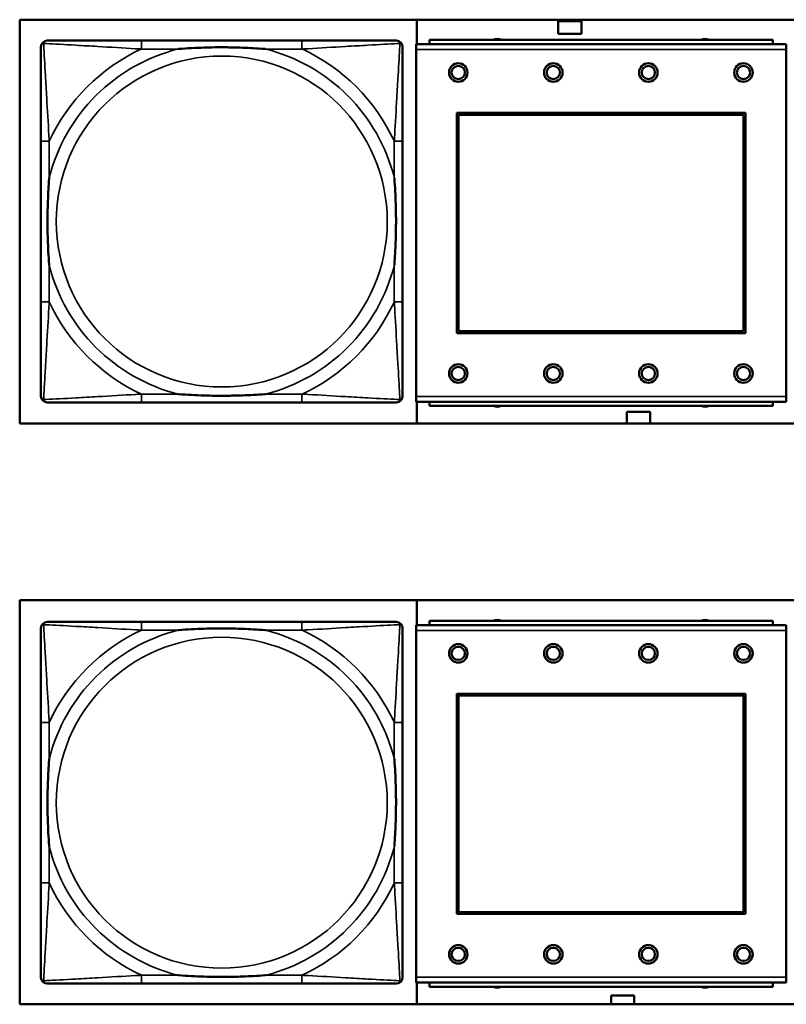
# Model space of a CAD drawing. Header units: inches. Extents: x 23.7 to 69.9, y 6 to 64.2.
# Tile 91 of 158: x 65.5 to 67, y 9.8 to 11.7. Entities that reach past the tile are written whole.
import ezdxf

# ---------------------------------------------------------------- set-up
doc = ezdxf.new("R2010")
doc.units = ezdxf.units.IN
doc.header["$MEASUREMENT"] = 0
doc.layers.add('Visible (ANSI)', color=7, linetype='Continuous', lineweight=50)
doc.layers.add('Visible Narrow (ANSI)', color=7, linetype='Continuous', lineweight=35)

msp = doc.modelspace()

# ---------------------------------------------------------------- linework, layer by layer
at = {"layer": 'Visible (ANSI)'}
for p, q in [((65.5294, 10.8923), (65.5294, 11.6573)), ((65.5294, 11.6573), (67.7345, 11.6573)), ((66.2812, 11.6109), (66.2812, 11.6573)), ((66.5492, 11.6304), (66.5492, 11.6544)), ((66.5492, 11.6544), (66.5932, 11.6544)), ((66.5932, 11.6544), (66.5932, 11.6304)), ((66.064, 11.6176), (65.7601, 11.6176)), ((66.9554, 11.6189), (66.3054, 11.6189)), ((66.3054, 11.6109), (66.3054, 11.6189)), ((66.5932, 11.6304), (66.5492, 11.6304)), ((66.9554, 11.6189), (66.9554, 11.6109)), ((66.9809, 11.6109), (66.2799, 11.6109)), ((66.2799, 11.6009), (66.2799, 11.6109)), ((66.2799, 11.6009), (66.2799, 10.9439)), ((66.9809, 11.6109), (66.9809, 11.6009)), ((66.9809, 10.9439), (66.9809, 11.6009)), ((66.3569, 11.0639), (66.3569, 11.4809)), ((66.3569, 11.4809), (66.9039, 11.4809)), ((66.3605, 11.4773), (66.9003, 11.4773)), ((66.3605, 11.0675), (66.3605, 11.4773)), ((66.9003, 11.4773), (66.9003, 11.0675)), ((66.9039, 11.4809), (66.9039, 11.0639)), ((65.5696, 11.427), (65.5696, 11.1231)), ((66.2546, 11.1231), (66.2546, 11.427)), ((66.9039, 11.0639), (66.3569, 11.0639)), ((66.9003, 11.0675), (66.3605, 11.0675)), ((65.7601, 10.9326), (66.064, 10.9326)), ((66.2799, 10.9339), (66.2799, 10.9439)), ((66.2799, 10.9339), (66.9809, 10.9339)), ((66.2812, 10.8923), (66.2812, 10.9339)), ((66.3054, 10.9339), (66.3054, 10.9259)), ((66.9554, 10.9259), (66.9554, 10.9339)), ((66.9809, 10.9439), (66.9809, 10.9339)), ((66.9554, 10.9259), (66.3054, 10.9259)), ((66.6792, 10.9144), (66.7232, 10.9144)), ((66.6792, 10.8923), (66.6792, 10.9144)), ((66.7232, 10.9144), (66.7232, 10.8923)), ((67.7345, 10.8923), (65.5294, 10.8923)), ((65.5294, 9.7927), (65.5294, 10.5578)), ((65.5294, 10.5578), (67.7345, 10.5578)), ((66.2812, 10.5109), (66.2812, 10.5578)), ((66.064, 10.517), (65.7601, 10.517)), ((66.9554, 10.5189), (66.3054, 10.5189)), ((66.3054, 10.5109), (66.3054, 10.5189)), ((66.9554, 10.5189), (66.9554, 10.5109)), ((66.9809, 10.5109), (66.2799, 10.5109)), ((66.2799, 10.5009), (66.2799, 10.5109)), ((66.2799, 10.5009), (66.2799, 9.8439)), ((66.9809, 10.5109), (66.9809, 10.5009)), ((66.9809, 9.8439), (66.9809, 10.5009)), ((66.3569, 9.9639), (66.3569, 10.3809)), ((66.3569, 10.3809), (66.9039, 10.3809)), ((66.3605, 10.3773), (66.9003, 10.3773)), ((66.3605, 9.9675), (66.3605, 10.3773)), ((66.9003, 10.3773), (66.9003, 9.9675)), ((66.9039, 10.3809), (66.9039, 9.9639)), ((65.5696, 10.3265), (65.5696, 10.0226)), ((66.2546, 10.0226), (66.2546, 10.3265)), ((66.9039, 9.9639), (66.3569, 9.9639)), ((66.9003, 9.9675), (66.3605, 9.9675)), ((65.7601, 9.832), (66.064, 9.832)), ((66.2799, 9.8339), (66.2799, 9.8439)), ((66.2799, 9.8339), (66.9809, 9.8339)), ((66.2812, 9.7927), (66.2812, 9.8339)), ((66.3054, 9.8339), (66.3054, 9.8259)), ((66.9554, 9.8259), (66.9554, 9.8339)), ((66.9809, 9.8439), (66.9809, 9.8339)), ((66.9554, 9.8259), (66.3054, 9.8259)), ((66.6492, 9.7927), (66.6492, 9.8094)), ((66.6492, 9.8094), (66.6932, 9.8094)), ((66.6932, 9.8094), (66.6932, 9.7927)), ((67.7345, 9.7927), (65.5294, 9.7927))]:
    msp.add_line(p, q, dxfattribs=at)
for centre, radius in [((66.3599, 11.5573), 0.0175), ((66.3599, 11.5573), 0.0125), ((66.5399, 11.5573), 0.0175), ((66.5399, 11.5573), 0.0125), ((66.7199, 11.5573), 0.0175), ((66.7199, 11.5573), 0.0125), ((66.8999, 11.5573), 0.0175), ((66.8999, 11.5573), 0.0125), ((66.3599, 10.9873), 0.0175), ((66.5399, 10.9873), 0.0175), ((66.7199, 10.9873), 0.0175), ((66.8999, 10.9873), 0.0175), ((66.3599, 10.9873), 0.0125), ((66.5399, 10.9873), 0.0125), ((66.7199, 10.9873), 0.0125), ((66.8999, 10.9873), 0.0125), ((66.3599, 10.4573), 0.0175), ((66.3599, 10.4573), 0.0125), ((66.5399, 10.4573), 0.0175), ((66.5399, 10.4573), 0.0125), ((66.7199, 10.4573), 0.0175), ((66.7199, 10.4573), 0.0125), ((66.8999, 10.4573), 0.0175), ((66.8999, 10.4573), 0.0125), ((66.3599, 9.8873), 0.0175), ((66.5399, 9.8873), 0.0175), ((66.7199, 9.8873), 0.0175), ((66.8999, 9.8873), 0.0175), ((66.3599, 9.8873), 0.0125), ((66.5399, 9.8873), 0.0125), ((66.7199, 9.8873), 0.0125), ((66.8999, 9.8873), 0.0125)]:
    msp.add_circle(centre, radius, dxfattribs=at)
for centre, radius, start, end in [((65.5814, 11.6058), 0.0118, 90, 180), ((66.2428, 11.6058), 0.0118, 0, 90), ((66.4338, 11.6033), 0.0175, 63.5005, 116.4995), ((66.8275, 11.6033), 0.0175, 63.5005, 116.4995), ((65.5814, 10.9444), 0.0118, 180, 270), ((66.2428, 10.9444), 0.0118, 270, 360), ((66.4338, 10.9419), 0.0175, 245.4758, 294.5242), ((66.8275, 10.9419), 0.0175, 245.4758, 294.5242), ((65.5814, 10.5052), 0.0118, 90, 180), ((66.2428, 10.5052), 0.0118, 0, 90), ((66.4338, 10.5033), 0.0175, 63.5005, 116.4995), ((66.8275, 10.5033), 0.0175, 63.5005, 116.4995), ((65.5814, 9.8438), 0.0118, 180, 270), ((66.2428, 9.8438), 0.0118, 270, 360), ((66.4338, 9.8419), 0.0175, 245.4758, 294.5242), ((66.8275, 9.8419), 0.0175, 245.4758, 294.5242)]:
    msp.add_arc(centre, radius, start, end, dxfattribs=at)
for points, knots in [([(65.7601, 11.6176), (65.7565, 11.6176), (65.753, 11.6176), (65.7494, 11.6176), (65.7161, 11.6176), (65.6824, 11.6176), (65.6516, 11.6176), (65.6246, 11.6176), (65.5991, 11.6176), (65.5857, 11.6176), (65.584, 11.6176), (65.5826, 11.6176), (65.5814, 11.6176)], [0, 0, 0, 0, 0.0272471, 0.0272471, 0.0272471, 0.2790553, 0.2790553, 0.2790553, 0.4988354, 0.4988354, 0.4988354, 0.5252205, 0.5252205, 0.5252205, 0.5252205]), ([(66.2428, 11.6176), (66.2279, 11.6176), (66.1863, 11.6176), (66.1456, 11.6176), (66.1191, 11.6176), (66.0913, 11.6176), (66.064, 11.6176)], [-0.5252205, -0.5252205, -0.5252205, -0.5252205, -0.20743, -0.20743, -0.20743, 0, 0, 0, 0]), ([(65.5696, 11.6058), (65.5696, 11.5909), (65.5696, 11.5493), (65.5696, 11.5086), (65.5696, 11.4821), (65.5696, 11.4543), (65.5696, 11.427)], [-0.5252205, -0.5252205, -0.5252205, -0.5252205, -0.20743, -0.20743, -0.20743, 0, 0, 0, 0]), ([(65.8293, 11.6018), (65.8298, 11.6019), (65.8302, 11.6019), (65.8467, 11.6031), (65.8628, 11.604), (65.8857, 11.6047), (65.8924, 11.6049), (65.9016, 11.605), (65.9041, 11.605), (65.9081, 11.605), (65.9098, 11.605), (65.9129, 11.605), (65.9144, 11.605), (65.918, 11.605), (65.92, 11.605), (65.9262, 11.6049), (65.9303, 11.6049), (65.9401, 11.6047), (65.9457, 11.6045), (65.9654, 11.6038), (65.9795, 11.603), (65.994, 11.6019), (65.9944, 11.6019), (65.9948, 11.6018)], [-0.416114, -0.416114, -0.416114, -0.416114, -0.4127691, -0.4127691, -0.2896446, -0.2896446, -0.2388934, -0.2388934, -0.2201881, -0.2201881, -0.2080204, -0.2080204, -0.196499, -0.196499, -0.1809939, -0.1809939, -0.149741, -0.149741, -0.1073162, -0.1073162, 0, 0, 0.0033356, 0.0033356, 0.0033356, 0.0033356]), ([(66.2546, 11.427), (66.2546, 11.4306), (66.2546, 11.4342), (66.2546, 11.4378), (66.2546, 11.471), (66.2546, 11.5047), (66.2546, 11.5356), (66.2546, 11.5625), (66.2546, 11.5881), (66.2546, 11.6015), (66.2546, 11.6031), (66.2546, 11.6045), (66.2546, 11.6058)], [0, 0, 0, 0, 0.0272471, 0.0272471, 0.0272471, 0.2790553, 0.2790553, 0.2790553, 0.4988354, 0.4988354, 0.4988354, 0.5252205, 0.5252205, 0.5252205, 0.5252205]), ([(65.5853, 11.1923), (65.5853, 11.1928), (65.5852, 11.1932), (65.584, 11.2097), (65.5831, 11.2258), (65.5824, 11.2487), (65.5823, 11.2554), (65.5822, 11.2646), (65.5822, 11.2671), (65.5821, 11.2711), (65.5821, 11.2727), (65.5821, 11.2759), (65.5821, 11.2774), (65.5821, 11.281), (65.5822, 11.283), (65.5822, 11.2892), (65.5823, 11.2933), (65.5825, 11.3031), (65.5826, 11.3087), (65.5834, 11.3284), (65.5842, 11.3425), (65.5852, 11.3569), (65.5853, 11.3574), (65.5853, 11.3578)], [-0.416114, -0.416114, -0.416114, -0.416114, -0.4127691, -0.4127691, -0.2896446, -0.2896446, -0.2388934, -0.2388934, -0.2201881, -0.2201881, -0.2080204, -0.2080204, -0.196499, -0.196499, -0.1809939, -0.1809939, -0.149741, -0.149741, -0.1073162, -0.1073162, 0, 0, 0.0033356, 0.0033356, 0.0033356, 0.0033356]), ([(66.2388, 11.3578), (66.2389, 11.3574), (66.2389, 11.3569), (66.2402, 11.3404), (66.241, 11.3244), (66.2417, 11.3014), (66.2419, 11.2947), (66.242, 11.2855), (66.242, 11.2831), (66.242, 11.279), (66.242, 11.2774), (66.242, 11.2743), (66.242, 11.2727), (66.242, 11.2692), (66.242, 11.2671), (66.2419, 11.2609), (66.2419, 11.2568), (66.2417, 11.2471), (66.2415, 11.2415), (66.2408, 11.2217), (66.24, 11.2077), (66.2389, 11.1932), (66.2389, 11.1928), (66.2388, 11.1923)], [-0.416114, -0.416114, -0.416114, -0.416114, -0.4127691, -0.4127691, -0.2896446, -0.2896446, -0.2388934, -0.2388934, -0.2201881, -0.2201881, -0.2080204, -0.2080204, -0.196499, -0.196499, -0.1809939, -0.1809939, -0.149741, -0.149741, -0.1073162, -0.1073162, 0, 0, 0.0033356, 0.0033356, 0.0033356, 0.0033356]), ([(65.5696, 11.1231), (65.5696, 11.0959), (65.5696, 11.068), (65.5696, 11.0415), (65.5696, 11.0009), (65.5696, 10.9593), (65.5696, 10.9444)], [3.9382945, 3.9382945, 3.9382945, 3.9382945, 4.1457245, 4.1457245, 4.1457245, 4.463515, 4.463515, 4.463515, 4.463515]), ([(66.2546, 10.9444), (66.2546, 10.9593), (66.2546, 11.0009), (66.2546, 11.0415), (66.2546, 11.068), (66.2546, 11.0959), (66.2546, 11.1231)], [-0.5252205, -0.5252205, -0.5252205, -0.5252205, -0.20743, -0.20743, -0.20743, 0, 0, 0, 0]), ([(65.9948, 10.9483), (65.9944, 10.9483), (65.994, 10.9482), (65.9795, 10.9471), (65.9654, 10.9464), (65.9457, 10.9456), (65.9401, 10.9455), (65.9303, 10.9453), (65.9262, 10.9452), (65.92, 10.9452), (65.918, 10.9451), (65.9144, 10.9451), (65.9129, 10.9451), (65.9098, 10.9451), (65.9081, 10.9451), (65.9041, 10.9452), (65.9016, 10.9452), (65.8924, 10.9453), (65.8857, 10.9454), (65.8628, 10.9461), (65.8467, 10.947), (65.8302, 10.9482), (65.8298, 10.9483), (65.8293, 10.9483)], [-0.4149464, -0.4149464, -0.4149464, -0.4149464, -0.41162, -0.41162, -0.3046026, -0.3046026, -0.2622958, -0.2622958, -0.23113, -0.23113, -0.215668, -0.215668, -0.2041787, -0.2041787, -0.1920448, -0.1920448, -0.1733916, -0.1733916, -0.1227817, -0.1227817, 0, 0, 0.0033356, 0.0033356, 0.0033356, 0.0033356]), ([(65.5814, 10.9326), (65.5963, 10.9326), (65.6379, 10.9326), (65.6785, 10.9326), (65.705, 10.9326), (65.7329, 10.9326), (65.7601, 10.9326)], [-0.5252205, -0.5252205, -0.5252205, -0.5252205, -0.20743, -0.20743, -0.20743, 0, 0, 0, 0]), ([(66.064, 10.9326), (66.0913, 10.9326), (66.1191, 10.9326), (66.1456, 10.9326), (66.1863, 10.9326), (66.2279, 10.9326), (66.2428, 10.9326)], [3.9382945, 3.9382945, 3.9382945, 3.9382945, 4.1457245, 4.1457245, 4.1457245, 4.463515, 4.463515, 4.463515, 4.463515]), ([(65.7601, 10.517), (65.7565, 10.517), (65.753, 10.517), (65.7494, 10.517), (65.7161, 10.517), (65.6824, 10.517), (65.6516, 10.517), (65.6246, 10.517), (65.5991, 10.517), (65.5857, 10.517), (65.584, 10.517), (65.5826, 10.517), (65.5814, 10.517)], [0, 0, 0, 0, 0.0272471, 0.0272471, 0.0272471, 0.2790553, 0.2790553, 0.2790553, 0.4988354, 0.4988354, 0.4988354, 0.5252205, 0.5252205, 0.5252205, 0.5252205]), ([(66.2428, 10.517), (66.2279, 10.517), (66.1863, 10.517), (66.1456, 10.517), (66.1191, 10.517), (66.0913, 10.517), (66.064, 10.517)], [-0.5252205, -0.5252205, -0.5252205, -0.5252205, -0.20743, -0.20743, -0.20743, 0, 0, 0, 0]), ([(65.5696, 10.5052), (65.5696, 10.4903), (65.5696, 10.4487), (65.5696, 10.4081), (65.5696, 10.3816), (65.5696, 10.3537), (65.5696, 10.3265)], [-0.5252205, -0.5252205, -0.5252205, -0.5252205, -0.20743, -0.20743, -0.20743, 0, 0, 0, 0]), ([(65.8293, 10.5013), (65.8298, 10.5013), (65.8302, 10.5014), (65.8467, 10.5026), (65.8628, 10.5035), (65.8857, 10.5042), (65.8924, 10.5043), (65.9016, 10.5044), (65.9041, 10.5044), (65.9081, 10.5045), (65.9098, 10.5045), (65.9129, 10.5045), (65.9144, 10.5045), (65.918, 10.5045), (65.92, 10.5044), (65.9262, 10.5044), (65.9303, 10.5043), (65.9401, 10.5041), (65.9457, 10.504), (65.9654, 10.5032), (65.9795, 10.5024), (65.994, 10.5014), (65.9944, 10.5013), (65.9948, 10.5013)], [-0.416114, -0.416114, -0.416114, -0.416114, -0.4127691, -0.4127691, -0.2896446, -0.2896446, -0.2388934, -0.2388934, -0.2201881, -0.2201881, -0.2080204, -0.2080204, -0.196499, -0.196499, -0.1809939, -0.1809939, -0.149741, -0.149741, -0.1073162, -0.1073162, 0, 0, 0.0033356, 0.0033356, 0.0033356, 0.0033356]), ([(66.2546, 10.3265), (66.2546, 10.3301), (66.2546, 10.3336), (66.2546, 10.3372), (66.2546, 10.3704), (66.2546, 10.4042), (66.2546, 10.435), (66.2546, 10.462), (66.2546, 10.4875), (66.2546, 10.5009), (66.2546, 10.5026), (66.2546, 10.504), (66.2546, 10.5052)], [0, 0, 0, 0, 0.0272471, 0.0272471, 0.0272471, 0.2790553, 0.2790553, 0.2790553, 0.4988354, 0.4988354, 0.4988354, 0.5252205, 0.5252205, 0.5252205, 0.5252205]), ([(65.5853, 10.0918), (65.5853, 10.0922), (65.5852, 10.0926), (65.584, 10.1091), (65.5831, 10.1252), (65.5824, 10.1482), (65.5823, 10.1549), (65.5822, 10.164), (65.5822, 10.1665), (65.5821, 10.1706), (65.5821, 10.1722), (65.5821, 10.1753), (65.5821, 10.1769), (65.5821, 10.1804), (65.5822, 10.1825), (65.5822, 10.1886), (65.5823, 10.1928), (65.5825, 10.2025), (65.5826, 10.2081), (65.5834, 10.2279), (65.5842, 10.2419), (65.5852, 10.2564), (65.5853, 10.2568), (65.5853, 10.2573)], [-0.416114, -0.416114, -0.416114, -0.416114, -0.4127691, -0.4127691, -0.2896446, -0.2896446, -0.2388934, -0.2388934, -0.2201881, -0.2201881, -0.2080204, -0.2080204, -0.196499, -0.196499, -0.1809939, -0.1809939, -0.149741, -0.149741, -0.1073162, -0.1073162, 0, 0, 0.0033356, 0.0033356, 0.0033356, 0.0033356]), ([(66.2388, 10.2573), (66.2389, 10.2568), (66.2389, 10.2564), (66.2402, 10.2399), (66.241, 10.2238), (66.2417, 10.2009), (66.2419, 10.1942), (66.242, 10.185), (66.242, 10.1825), (66.242, 10.1784), (66.242, 10.1768), (66.242, 10.1737), (66.242, 10.1722), (66.242, 10.1686), (66.242, 10.1666), (66.2419, 10.1604), (66.2419, 10.1563), (66.2417, 10.1465), (66.2415, 10.1409), (66.2408, 10.1212), (66.24, 10.1071), (66.2389, 10.0926), (66.2389, 10.0922), (66.2388, 10.0918)], [-0.416114, -0.416114, -0.416114, -0.416114, -0.4127691, -0.4127691, -0.2896446, -0.2896446, -0.2388934, -0.2388934, -0.2201881, -0.2201881, -0.2080204, -0.2080204, -0.196499, -0.196499, -0.1809939, -0.1809939, -0.149741, -0.149741, -0.1073162, -0.1073162, 0, 0, 0.0033356, 0.0033356, 0.0033356, 0.0033356]), ([(65.5696, 10.0226), (65.5696, 9.9953), (65.5696, 9.9675), (65.5696, 9.9409), (65.5696, 9.9003), (65.5696, 9.8587), (65.5696, 9.8438)], [3.9382945, 3.9382945, 3.9382945, 3.9382945, 4.1457245, 4.1457245, 4.1457245, 4.463515, 4.463515, 4.463515, 4.463515]), ([(66.2546, 9.8438), (66.2546, 9.8587), (66.2546, 9.9003), (66.2546, 9.9409), (66.2546, 9.9675), (66.2546, 9.9953), (66.2546, 10.0226)], [-0.5252205, -0.5252205, -0.5252205, -0.5252205, -0.20743, -0.20743, -0.20743, 0, 0, 0, 0]), ([(65.9948, 9.8478), (65.9944, 9.8477), (65.994, 9.8477), (65.9795, 9.8466), (65.9654, 9.8458), (65.9457, 9.8451), (65.9401, 9.8449), (65.9303, 9.8447), (65.9262, 9.8447), (65.92, 9.8446), (65.918, 9.8446), (65.9144, 9.8446), (65.9129, 9.8446), (65.9098, 9.8446), (65.9081, 9.8446), (65.9041, 9.8446), (65.9016, 9.8446), (65.8924, 9.8447), (65.8857, 9.8449), (65.8628, 9.8456), (65.8467, 9.8464), (65.8302, 9.8477), (65.8298, 9.8477), (65.8293, 9.8478)], [-0.4149464, -0.4149464, -0.4149464, -0.4149464, -0.41162, -0.41162, -0.3046026, -0.3046026, -0.2622958, -0.2622958, -0.23113, -0.23113, -0.215668, -0.215668, -0.2041787, -0.2041787, -0.1920448, -0.1920448, -0.1733916, -0.1733916, -0.1227817, -0.1227817, 0, 0, 0.0033356, 0.0033356, 0.0033356, 0.0033356]), ([(65.5814, 9.832), (65.5963, 9.832), (65.6379, 9.832), (65.6785, 9.832), (65.705, 9.832), (65.7329, 9.832), (65.7601, 9.832)], [-0.5252205, -0.5252205, -0.5252205, -0.5252205, -0.20743, -0.20743, -0.20743, 0, 0, 0, 0]), ([(66.064, 9.832), (66.0913, 9.832), (66.1191, 9.832), (66.1456, 9.832), (66.1863, 9.832), (66.2279, 9.832), (66.2428, 9.832)], [3.9382945, 3.9382945, 3.9382945, 3.9382945, 4.1457245, 4.1457245, 4.1457245, 4.463515, 4.463515, 4.463515, 4.463515])]:
    msp.add_open_spline(points, degree=3, knots=knots, dxfattribs=at)
at = {"layer": 'Visible Narrow (ANSI)'}
for p, q in [((65.7601, 11.6176), (65.7601, 11.6018)), ((66.064, 11.6176), (66.064, 11.6018)), ((65.7601, 11.6018), (65.8293, 11.6018)), ((65.9948, 11.6018), (66.064, 11.6018)), ((66.2799, 11.6009), (66.9809, 11.6009)), ((65.5853, 11.427), (65.5696, 11.427)), ((65.5853, 11.3578), (65.5853, 11.427)), ((66.2546, 11.427), (66.2388, 11.427)), ((66.2388, 11.427), (66.2388, 11.3578)), ((65.5853, 11.1231), (65.5853, 11.1923)), ((66.2388, 11.1923), (66.2388, 11.1231)), ((65.5853, 11.1231), (65.5696, 11.1231)), ((66.2546, 11.1231), (66.2388, 11.1231)), ((65.7601, 10.9483), (65.7601, 10.9326)), ((65.8293, 10.9483), (65.7601, 10.9483)), ((66.064, 10.9483), (65.9948, 10.9483)), ((66.064, 10.9483), (66.064, 10.9326)), ((66.9809, 10.9439), (66.2799, 10.9439)), ((65.7601, 10.517), (65.7601, 10.5013)), ((66.064, 10.517), (66.064, 10.5013)), ((65.7601, 10.5013), (65.8293, 10.5013)), ((65.9948, 10.5013), (66.064, 10.5013)), ((66.2799, 10.5009), (66.9809, 10.5009)), ((65.5853, 10.3265), (65.5696, 10.3265)), ((65.5853, 10.2573), (65.5853, 10.3265)), ((66.2546, 10.3265), (66.2388, 10.3265)), ((66.2388, 10.3265), (66.2388, 10.2573)), ((65.5853, 10.0226), (65.5853, 10.0918)), ((66.2388, 10.0918), (66.2388, 10.0226)), ((65.5853, 10.0226), (65.5696, 10.0226)), ((66.2546, 10.0226), (66.2388, 10.0226)), ((65.7601, 9.8478), (65.7601, 9.832)), ((65.8293, 9.8478), (65.7601, 9.8478)), ((66.064, 9.8478), (65.9948, 9.8478)), ((66.064, 9.8478), (66.064, 9.832)), ((66.9809, 9.8439), (66.2799, 9.8439))]:
    msp.add_line(p, q, dxfattribs=at)
for centre in [(65.9121, 11.2751), (65.9121, 10.1745)]:
    msp.add_circle(centre, 0.3133, dxfattribs=at)
for centre, radius, start, end in [((65.9121, 11.2751), 0.3371, 104.2103, 165.7897), ((65.9121, 11.2751), 0.3604, 114.9407, 155.0593), ((65.9121, 11.2751), 0.3371, 14.2103, 75.7897), ((65.9121, 11.2751), 0.3604, 24.9407, 65.0593), ((65.9121, 11.2751), 0.3371, 194.2103, 255.7897), ((65.9121, 11.2751), 0.3371, 284.2103, 345.7897), ((65.9121, 11.2751), 0.3604, 204.9407, 245.0593), ((65.9121, 11.2751), 0.3604, 294.9407, 335.0593), ((65.9121, 10.1745), 0.3371, 104.2103, 165.7897), ((65.9121, 10.1745), 0.3604, 114.9407, 155.0593), ((65.9121, 10.1745), 0.3371, 14.2103, 75.7897), ((65.9121, 10.1745), 0.3604, 24.9407, 65.0593), ((65.9121, 10.1745), 0.3371, 194.2103, 255.7897), ((65.9121, 10.1745), 0.3371, 284.2103, 345.7897), ((65.9121, 10.1745), 0.3604, 204.9407, 245.0593), ((65.9121, 10.1745), 0.3604, 294.9407, 335.0593)]:
    msp.add_arc(centre, radius, start, end, dxfattribs=at)
for points, knots in [([(65.5748, 11.6123), (65.575, 11.6129), (65.5752, 11.6134), (65.5758, 11.6145), (65.5761, 11.615), (65.5767, 11.6157), (65.577, 11.6159), (65.5774, 11.6163), (65.5775, 11.6164), (65.5779, 11.6166), (65.5781, 11.6168), (65.5788, 11.6171), (65.5792, 11.6173), (65.5802, 11.6175), (65.5808, 11.6176), (65.5814, 11.6176)], [-0.00012419, -0.00012419, -0.00012419, -0.00012419, 0.00449537, 0.00449537, 0.00977487, 0.00977487, 0.01307456, 0.01307456, 0.0147244, 0.0147244, 0.01736415, 0.01736415, 0.02158775, 0.02158775, 0.02627331, 0.02627331, 0.02627331, 0.02627331]), ([(66.2428, 11.6176), (66.2434, 11.6176), (66.244, 11.6175), (66.2449, 11.6173), (66.2454, 11.6171), (66.246, 11.6168), (66.2463, 11.6166), (66.2466, 11.6164), (66.2468, 11.6163), (66.2472, 11.6159), (66.2474, 11.6157), (66.2481, 11.615), (66.2484, 11.6145), (66.2489, 11.6134), (66.2491, 11.6129), (66.2493, 11.6123)], [-0.02627331, -0.02627331, -0.02627331, -0.02627331, -0.02158775, -0.02158775, -0.01736415, -0.01736415, -0.0147244, -0.0147244, -0.01307456, -0.01307456, -0.00977487, -0.00977487, -0.00449537, -0.00449537, 0.00012419, 0.00012419, 0.00012419, 0.00012419]), ([(65.5696, 11.6058), (65.5696, 11.6064), (65.5696, 11.6069), (65.5699, 11.6079), (65.57, 11.6084), (65.5704, 11.609), (65.5705, 11.6093), (65.5708, 11.6096), (65.5709, 11.6098), (65.5712, 11.6102), (65.5715, 11.6104), (65.5722, 11.611), (65.5727, 11.6114), (65.5737, 11.6119), (65.5743, 11.6121), (65.5748, 11.6123)], [-0.02627331, -0.02627331, -0.02627331, -0.02627331, -0.02158775, -0.02158775, -0.01736415, -0.01736415, -0.0147244, -0.0147244, -0.01307456, -0.01307456, -0.00977487, -0.00977487, -0.00449537, -0.00449537, 0.00012419, 0.00012419, 0.00012419, 0.00012419]), ([(65.5853, 11.427), (65.5851, 11.4308), (65.5849, 11.4346), (65.5834, 11.4619), (65.5819, 11.4861), (65.5797, 11.5239), (65.5789, 11.538), (65.5769, 11.5732), (65.5758, 11.5933), (65.575, 11.6088), (65.5749, 11.6106), (65.5748, 11.6123)], [0, 0, 0, 0, 0.0278591, 0.0278591, 0.201273, 0.201273, 0.3066357, 0.3066357, 0.475216, 0.475216, 0.5007189, 0.5007189, 0.5007189, 0.5007189]), ([(65.5748, 11.6123), (65.5765, 11.6122), (65.5784, 11.6121), (65.5938, 11.6113), (65.6139, 11.6102), (65.6492, 11.6082), (65.6632, 11.6074), (65.7011, 11.6052), (65.7252, 11.6038), (65.7526, 11.6022), (65.7564, 11.602), (65.7601, 11.6018)], [-0.5007189, -0.5007189, -0.5007189, -0.5007189, -0.475216, -0.475216, -0.3066357, -0.3066357, -0.201273, -0.201273, -0.0278591, -0.0278591, 0, 0, 0, 0]), ([(66.064, 11.6018), (66.0678, 11.602), (66.0716, 11.6022), (66.0989, 11.6038), (66.1231, 11.6052), (66.1609, 11.6074), (66.175, 11.6082), (66.2102, 11.6102), (66.2303, 11.6113), (66.2458, 11.6121), (66.2476, 11.6122), (66.2493, 11.6123)], [0, 0, 0, 0, 0.0278591, 0.0278591, 0.201273, 0.201273, 0.3066357, 0.3066357, 0.475216, 0.475216, 0.5007189, 0.5007189, 0.5007189, 0.5007189]), ([(66.2493, 11.6123), (66.2492, 11.6106), (66.2491, 11.6088), (66.2483, 11.5933), (66.2472, 11.5732), (66.2452, 11.538), (66.2444, 11.5239), (66.2422, 11.4861), (66.2408, 11.4619), (66.2393, 11.4346), (66.239, 11.4308), (66.2388, 11.427)], [-0.5007189, -0.5007189, -0.5007189, -0.5007189, -0.475216, -0.475216, -0.3066357, -0.3066357, -0.201273, -0.201273, -0.0278591, -0.0278591, 0, 0, 0, 0]), ([(66.2493, 11.6123), (66.2499, 11.6121), (66.2504, 11.6119), (66.2515, 11.6114), (66.252, 11.611), (66.2527, 11.6104), (66.2529, 11.6102), (66.2533, 11.6098), (66.2534, 11.6096), (66.2536, 11.6093), (66.2538, 11.609), (66.2541, 11.6084), (66.2543, 11.6079), (66.2545, 11.6069), (66.2546, 11.6064), (66.2546, 11.6058)], [-0.00012419, -0.00012419, -0.00012419, -0.00012419, 0.00449537, 0.00449537, 0.00977487, 0.00977487, 0.01307456, 0.01307456, 0.0147244, 0.0147244, 0.01736415, 0.01736415, 0.02158775, 0.02158775, 0.02627331, 0.02627331, 0.02627331, 0.02627331]), ([(65.5748, 10.9378), (65.5749, 10.9395), (65.575, 10.9414), (65.5758, 10.9568), (65.5769, 10.9769), (65.5789, 11.0122), (65.5797, 11.0262), (65.5819, 11.064), (65.5834, 11.0882), (65.5849, 11.1156), (65.5851, 11.1194), (65.5853, 11.1231)], [-4.4390134, -4.4390134, -4.4390134, -4.4390134, -4.4135105, -4.4135105, -4.2449302, -4.2449302, -4.1395675, -4.1395675, -3.9661536, -3.9661536, -3.9382945, -3.9382945, -3.9382945, -3.9382945]), ([(66.2388, 11.1231), (66.239, 11.1194), (66.2393, 11.1156), (66.2408, 11.0882), (66.2422, 11.064), (66.2444, 11.0262), (66.2452, 11.0122), (66.2472, 10.9769), (66.2483, 10.9568), (66.2491, 10.9414), (66.2492, 10.9395), (66.2493, 10.9378)], [0, 0, 0, 0, 0.0278591, 0.0278591, 0.201273, 0.201273, 0.3066357, 0.3066357, 0.475216, 0.475216, 0.5007189, 0.5007189, 0.5007189, 0.5007189]), ([(65.7601, 10.9483), (65.7564, 10.9481), (65.7526, 10.9479), (65.7252, 10.9464), (65.7011, 10.9449), (65.6632, 10.9427), (65.6492, 10.9419), (65.6139, 10.9399), (65.5938, 10.9388), (65.5784, 10.938), (65.5765, 10.9379), (65.5748, 10.9378)], [0, 0, 0, 0, 0.0278591, 0.0278591, 0.201273, 0.201273, 0.3066357, 0.3066357, 0.475216, 0.475216, 0.5007189, 0.5007189, 0.5007189, 0.5007189]), ([(66.2493, 10.9378), (66.2476, 10.9379), (66.2458, 10.938), (66.2303, 10.9388), (66.2102, 10.9399), (66.175, 10.9419), (66.1609, 10.9427), (66.1231, 10.9449), (66.0989, 10.9464), (66.0716, 10.9479), (66.0678, 10.9481), (66.064, 10.9483)], [-4.4390134, -4.4390134, -4.4390134, -4.4390134, -4.4135105, -4.4135105, -4.2449302, -4.2449302, -4.1395675, -4.1395675, -3.9661536, -3.9661536, -3.9382945, -3.9382945, -3.9382945, -3.9382945]), ([(65.5748, 10.9378), (65.5743, 10.938), (65.5737, 10.9382), (65.5727, 10.9388), (65.5722, 10.9391), (65.5715, 10.9397), (65.5712, 10.94), (65.5709, 10.9404), (65.5708, 10.9405), (65.5705, 10.9409), (65.5704, 10.9411), (65.57, 10.9418), (65.5699, 10.9422), (65.5696, 10.9432), (65.5696, 10.9438), (65.5696, 10.9444)], [-0.00012419, -0.00012419, -0.00012419, -0.00012419, 0.00449537, 0.00449537, 0.00977487, 0.00977487, 0.01307456, 0.01307456, 0.0147244, 0.0147244, 0.01736415, 0.01736415, 0.02158775, 0.02158775, 0.02627331, 0.02627331, 0.02627331, 0.02627331]), ([(65.5814, 10.9326), (65.5808, 10.9326), (65.5802, 10.9326), (65.5792, 10.9329), (65.5788, 10.933), (65.5781, 10.9334), (65.5779, 10.9335), (65.5775, 10.9338), (65.5774, 10.9339), (65.577, 10.9342), (65.5767, 10.9345), (65.5761, 10.9352), (65.5758, 10.9357), (65.5752, 10.9367), (65.575, 10.9373), (65.5748, 10.9378)], [-0.02627331, -0.02627331, -0.02627331, -0.02627331, -0.02158775, -0.02158775, -0.01736415, -0.01736415, -0.0147244, -0.0147244, -0.01307456, -0.01307456, -0.00977487, -0.00977487, -0.00449537, -0.00449537, 0.00012419, 0.00012419, 0.00012419, 0.00012419]), ([(66.2493, 10.9378), (66.2491, 10.9373), (66.2489, 10.9367), (66.2484, 10.9357), (66.2481, 10.9352), (66.2474, 10.9345), (66.2472, 10.9342), (66.2468, 10.9339), (66.2466, 10.9338), (66.2463, 10.9335), (66.246, 10.9334), (66.2454, 10.933), (66.2449, 10.9329), (66.244, 10.9326), (66.2434, 10.9326), (66.2428, 10.9326)], [-0.00012419, -0.00012419, -0.00012419, -0.00012419, 0.00449537, 0.00449537, 0.00977487, 0.00977487, 0.01307456, 0.01307456, 0.0147244, 0.0147244, 0.01736415, 0.01736415, 0.02158775, 0.02158775, 0.02627331, 0.02627331, 0.02627331, 0.02627331]), ([(66.2546, 10.9444), (66.2546, 10.9438), (66.2545, 10.9432), (66.2543, 10.9422), (66.2541, 10.9418), (66.2538, 10.9411), (66.2536, 10.9409), (66.2534, 10.9405), (66.2533, 10.9404), (66.2529, 10.94), (66.2527, 10.9397), (66.252, 10.9391), (66.2515, 10.9388), (66.2504, 10.9382), (66.2499, 10.938), (66.2493, 10.9378)], [-0.02627331, -0.02627331, -0.02627331, -0.02627331, -0.02158775, -0.02158775, -0.01736415, -0.01736415, -0.0147244, -0.0147244, -0.01307456, -0.01307456, -0.00977487, -0.00977487, -0.00449537, -0.00449537, 0.00012419, 0.00012419, 0.00012419, 0.00012419]), ([(65.5748, 10.5118), (65.575, 10.5123), (65.5752, 10.5129), (65.5758, 10.5139), (65.5761, 10.5144), (65.5767, 10.5151), (65.577, 10.5154), (65.5774, 10.5157), (65.5775, 10.5158), (65.5779, 10.5161), (65.5781, 10.5162), (65.5788, 10.5166), (65.5792, 10.5167), (65.5802, 10.517), (65.5808, 10.517), (65.5814, 10.517)], [-0.00012419, -0.00012419, -0.00012419, -0.00012419, 0.00449537, 0.00449537, 0.00977487, 0.00977487, 0.01307456, 0.01307456, 0.0147244, 0.0147244, 0.01736415, 0.01736415, 0.02158775, 0.02158775, 0.02627331, 0.02627331, 0.02627331, 0.02627331]), ([(66.2428, 10.517), (66.2434, 10.517), (66.244, 10.517), (66.2449, 10.5167), (66.2454, 10.5166), (66.246, 10.5162), (66.2463, 10.5161), (66.2466, 10.5158), (66.2468, 10.5157), (66.2472, 10.5154), (66.2474, 10.5151), (66.2481, 10.5144), (66.2484, 10.5139), (66.2489, 10.5129), (66.2491, 10.5123), (66.2493, 10.5118)], [-0.02627331, -0.02627331, -0.02627331, -0.02627331, -0.02158775, -0.02158775, -0.01736415, -0.01736415, -0.0147244, -0.0147244, -0.01307456, -0.01307456, -0.00977487, -0.00977487, -0.00449537, -0.00449537, 0.00012419, 0.00012419, 0.00012419, 0.00012419]), ([(65.5696, 10.5052), (65.5696, 10.5058), (65.5696, 10.5064), (65.5699, 10.5074), (65.57, 10.5078), (65.5704, 10.5085), (65.5705, 10.5087), (65.5708, 10.5091), (65.5709, 10.5092), (65.5712, 10.5096), (65.5715, 10.5099), (65.5722, 10.5105), (65.5727, 10.5108), (65.5737, 10.5114), (65.5743, 10.5116), (65.5748, 10.5118)], [-0.02627331, -0.02627331, -0.02627331, -0.02627331, -0.02158775, -0.02158775, -0.01736415, -0.01736415, -0.0147244, -0.0147244, -0.01307456, -0.01307456, -0.00977487, -0.00977487, -0.00449537, -0.00449537, 0.00012419, 0.00012419, 0.00012419, 0.00012419]), ([(65.5853, 10.3265), (65.5851, 10.3302), (65.5849, 10.334), (65.5834, 10.3614), (65.5819, 10.3855), (65.5797, 10.4234), (65.5789, 10.4374), (65.5769, 10.4727), (65.5758, 10.4928), (65.575, 10.5082), (65.5749, 10.5101), (65.5748, 10.5118)], [0, 0, 0, 0, 0.0278591, 0.0278591, 0.201273, 0.201273, 0.3066357, 0.3066357, 0.475216, 0.475216, 0.5007189, 0.5007189, 0.5007189, 0.5007189]), ([(65.5748, 10.5118), (65.5765, 10.5117), (65.5784, 10.5116), (65.5938, 10.5108), (65.6139, 10.5097), (65.6492, 10.5077), (65.6632, 10.5069), (65.7011, 10.5047), (65.7252, 10.5032), (65.7526, 10.5017), (65.7564, 10.5015), (65.7601, 10.5013)], [-0.5007189, -0.5007189, -0.5007189, -0.5007189, -0.475216, -0.475216, -0.3066357, -0.3066357, -0.201273, -0.201273, -0.0278591, -0.0278591, 0, 0, 0, 0]), ([(66.064, 10.5013), (66.0678, 10.5015), (66.0716, 10.5017), (66.0989, 10.5032), (66.1231, 10.5047), (66.1609, 10.5069), (66.175, 10.5077), (66.2102, 10.5097), (66.2303, 10.5108), (66.2458, 10.5116), (66.2476, 10.5117), (66.2493, 10.5118)], [0, 0, 0, 0, 0.0278591, 0.0278591, 0.201273, 0.201273, 0.3066357, 0.3066357, 0.475216, 0.475216, 0.5007189, 0.5007189, 0.5007189, 0.5007189]), ([(66.2493, 10.5118), (66.2492, 10.5101), (66.2491, 10.5082), (66.2483, 10.4928), (66.2472, 10.4727), (66.2452, 10.4374), (66.2444, 10.4234), (66.2422, 10.3855), (66.2408, 10.3614), (66.2393, 10.334), (66.239, 10.3302), (66.2388, 10.3265)], [-0.5007189, -0.5007189, -0.5007189, -0.5007189, -0.475216, -0.475216, -0.3066357, -0.3066357, -0.201273, -0.201273, -0.0278591, -0.0278591, 0, 0, 0, 0]), ([(66.2493, 10.5118), (66.2499, 10.5116), (66.2504, 10.5114), (66.2515, 10.5108), (66.252, 10.5105), (66.2527, 10.5099), (66.2529, 10.5096), (66.2533, 10.5092), (66.2534, 10.5091), (66.2536, 10.5087), (66.2538, 10.5085), (66.2541, 10.5078), (66.2543, 10.5074), (66.2545, 10.5064), (66.2546, 10.5058), (66.2546, 10.5052)], [-0.00012419, -0.00012419, -0.00012419, -0.00012419, 0.00449537, 0.00449537, 0.00977487, 0.00977487, 0.01307456, 0.01307456, 0.0147244, 0.0147244, 0.01736415, 0.01736415, 0.02158775, 0.02158775, 0.02627331, 0.02627331, 0.02627331, 0.02627331]), ([(65.5748, 9.8373), (65.5749, 9.839), (65.575, 9.8408), (65.5758, 9.8563), (65.5769, 9.8764), (65.5789, 9.9116), (65.5797, 9.9257), (65.5819, 9.9635), (65.5834, 9.9877), (65.5849, 10.015), (65.5851, 10.0188), (65.5853, 10.0226)], [-4.4390134, -4.4390134, -4.4390134, -4.4390134, -4.4135105, -4.4135105, -4.2449302, -4.2449302, -4.1395675, -4.1395675, -3.9661536, -3.9661536, -3.9382945, -3.9382945, -3.9382945, -3.9382945]), ([(66.2388, 10.0226), (66.239, 10.0188), (66.2393, 10.015), (66.2408, 9.9877), (66.2422, 9.9635), (66.2444, 9.9257), (66.2452, 9.9116), (66.2472, 9.8764), (66.2483, 9.8563), (66.2491, 9.8408), (66.2492, 9.839), (66.2493, 9.8373)], [0, 0, 0, 0, 0.0278591, 0.0278591, 0.201273, 0.201273, 0.3066357, 0.3066357, 0.475216, 0.475216, 0.5007189, 0.5007189, 0.5007189, 0.5007189]), ([(65.7601, 9.8478), (65.7564, 9.8475), (65.7526, 9.8473), (65.7252, 9.8458), (65.7011, 9.8444), (65.6632, 9.8422), (65.6492, 9.8414), (65.6139, 9.8394), (65.5938, 9.8383), (65.5784, 9.8375), (65.5765, 9.8374), (65.5748, 9.8373)], [0, 0, 0, 0, 0.0278591, 0.0278591, 0.201273, 0.201273, 0.3066357, 0.3066357, 0.475216, 0.475216, 0.5007189, 0.5007189, 0.5007189, 0.5007189]), ([(66.2493, 9.8373), (66.2476, 9.8374), (66.2458, 9.8375), (66.2303, 9.8383), (66.2102, 9.8394), (66.175, 9.8414), (66.1609, 9.8422), (66.1231, 9.8444), (66.0989, 9.8458), (66.0716, 9.8473), (66.0678, 9.8475), (66.064, 9.8478)], [-4.4390134, -4.4390134, -4.4390134, -4.4390134, -4.4135105, -4.4135105, -4.2449302, -4.2449302, -4.1395675, -4.1395675, -3.9661536, -3.9661536, -3.9382945, -3.9382945, -3.9382945, -3.9382945]), ([(65.5748, 9.8373), (65.5743, 9.8375), (65.5737, 9.8377), (65.5727, 9.8382), (65.5722, 9.8385), (65.5715, 9.8392), (65.5712, 9.8394), (65.5709, 9.8398), (65.5708, 9.84), (65.5705, 9.8403), (65.5704, 9.8406), (65.57, 9.8412), (65.5699, 9.8417), (65.5696, 9.8426), (65.5696, 9.8432), (65.5696, 9.8438)], [-0.00012419, -0.00012419, -0.00012419, -0.00012419, 0.00449537, 0.00449537, 0.00977487, 0.00977487, 0.01307456, 0.01307456, 0.0147244, 0.0147244, 0.01736415, 0.01736415, 0.02158775, 0.02158775, 0.02627331, 0.02627331, 0.02627331, 0.02627331]), ([(65.5814, 9.832), (65.5808, 9.832), (65.5802, 9.8321), (65.5792, 9.8323), (65.5788, 9.8325), (65.5781, 9.8328), (65.5779, 9.833), (65.5775, 9.8332), (65.5774, 9.8333), (65.577, 9.8337), (65.5767, 9.8339), (65.5761, 9.8346), (65.5758, 9.8351), (65.5752, 9.8362), (65.575, 9.8367), (65.5748, 9.8373)], [-0.02627331, -0.02627331, -0.02627331, -0.02627331, -0.02158775, -0.02158775, -0.01736415, -0.01736415, -0.0147244, -0.0147244, -0.01307456, -0.01307456, -0.00977487, -0.00977487, -0.00449537, -0.00449537, 0.00012419, 0.00012419, 0.00012419, 0.00012419]), ([(66.2493, 9.8373), (66.2491, 9.8367), (66.2489, 9.8362), (66.2484, 9.8351), (66.2481, 9.8346), (66.2474, 9.8339), (66.2472, 9.8337), (66.2468, 9.8333), (66.2466, 9.8332), (66.2463, 9.833), (66.246, 9.8328), (66.2454, 9.8325), (66.2449, 9.8323), (66.244, 9.8321), (66.2434, 9.832), (66.2428, 9.832)], [-0.00012419, -0.00012419, -0.00012419, -0.00012419, 0.00449537, 0.00449537, 0.00977487, 0.00977487, 0.01307456, 0.01307456, 0.0147244, 0.0147244, 0.01736415, 0.01736415, 0.02158775, 0.02158775, 0.02627331, 0.02627331, 0.02627331, 0.02627331]), ([(66.2546, 9.8438), (66.2546, 9.8432), (66.2545, 9.8426), (66.2543, 9.8417), (66.2541, 9.8412), (66.2538, 9.8406), (66.2536, 9.8403), (66.2534, 9.84), (66.2533, 9.8398), (66.2529, 9.8394), (66.2527, 9.8392), (66.252, 9.8385), (66.2515, 9.8382), (66.2504, 9.8377), (66.2499, 9.8375), (66.2493, 9.8373)], [-0.02627331, -0.02627331, -0.02627331, -0.02627331, -0.02158775, -0.02158775, -0.01736415, -0.01736415, -0.0147244, -0.0147244, -0.01307456, -0.01307456, -0.00977487, -0.00977487, -0.00449537, -0.00449537, 0.00012419, 0.00012419, 0.00012419, 0.00012419])]:
    msp.add_open_spline(points, degree=3, knots=knots, dxfattribs=at)

doc.saveas('drawing.dxf')
